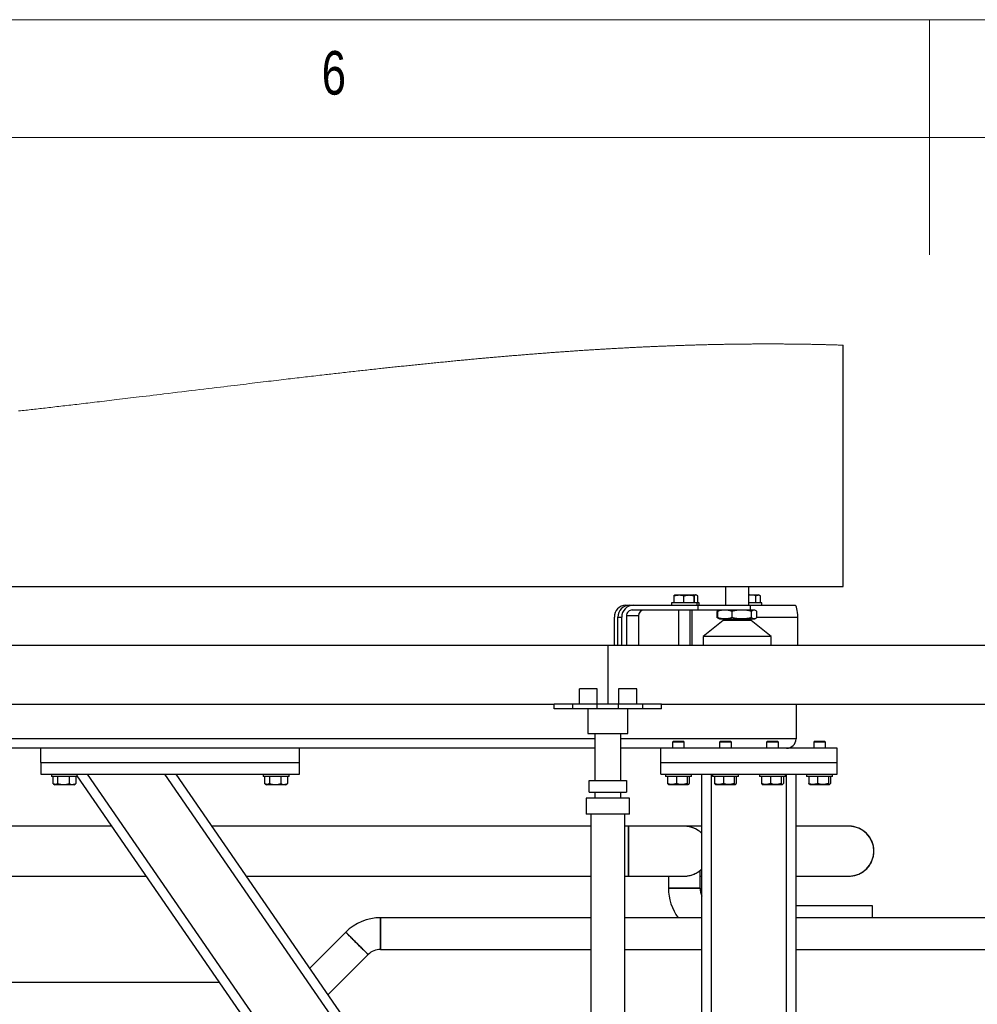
# Model space of a CAD drawing. Header units: millimetres. Extents: x 5 to 589, y 5 to 415.
# Tile 37 of 67: x 258 to 299, y 373 to 415. Entities that reach past the tile are written whole.
import ezdxf

# ---------------------------------------------------------------- set-up
doc = ezdxf.new("R2010")
doc.units = ezdxf.units.MM
doc.layers.add('NOTES', color=6, linetype='Continuous')
doc.layers.add('TRAIT-FORT', color=4, linetype='Continuous', lineweight=25)
doc.styles.add('SLDTEXTSTYLE0', font='TXT', dxfattribs={"width": 0.75})

msp = doc.modelspace()

# ---------------------------------------------------------------- linework, layer by layer
at = {"color": 7, "linetype": 'Continuous', "lineweight": 18}
for p, q in [((589, 415), (5, 415)), ((297, 415), (297, 405)), ((584, 410), (10, 410))]:
    msp.add_line(p, q, dxfattribs=at)
at = {"color": 7, "linetype": 'Continuous', "lineweight": 18, "flags": 128}
msp.add_lwpolyline([(293.329, 401.167), (293.294, 401.168), (293.258, 401.169), (293.223, 401.17), (293.188, 401.171), (293.152, 401.172), (293.117, 401.174), (293.075, 401.175), (293.034, 401.176), (292.992, 401.177), (292.95, 401.179), (292.913, 401.18), (292.876, 401.181), (292.839, 401.182), (292.802, 401.183), (292.764, 401.184), (292.727, 401.185), (292.69, 401.186), (292.653, 401.187), (292.616, 401.188), (292.578, 401.189), (292.541, 401.19), (292.504, 401.191), (292.467, 401.192), (292.43, 401.193), (292.392, 401.194), (292.355, 401.195), (292.316, 401.195), (292.277, 401.196), (292.238, 401.197), (292.199, 401.198), (292.16, 401.199), (292.121, 401.2), (292.079, 401.201), (292.036, 401.201), (291.994, 401.202), (291.951, 401.203), (291.909, 401.204), (291.866, 401.205), (291.824, 401.205), (291.785, 401.206), (291.746, 401.207), (291.707, 401.207), (291.668, 401.208), (291.629, 401.209), (291.59, 401.209), (291.551, 401.21), (291.512, 401.21), (291.473, 401.211), (291.434, 401.211), (291.395, 401.212), (291.356, 401.212), (291.319, 401.213), (291.282, 401.213), (291.245, 401.214), (291.209, 401.214), (291.172, 401.214), (291.129, 401.215), (291.087, 401.215), (291.044, 401.216), (291.002, 401.216), (290.959, 401.216), (290.916, 401.217), (290.874, 401.217), (290.835, 401.217), (290.796, 401.218), (290.757, 401.218), (290.718, 401.218), (290.679, 401.218), (290.64, 401.219), (290.601, 401.219), (290.562, 401.219), (290.523, 401.219), (290.484, 401.219), (290.445, 401.219), (290.406, 401.22), (290.369, 401.22), (290.332, 401.22), (290.295, 401.22), (290.258, 401.22), (290.222, 401.22), (290.182, 401.22), (290.143, 401.22), (290.104, 401.22), (290.065, 401.22), (290.026, 401.22), (289.987, 401.22), (289.95, 401.22), (289.914, 401.22), (289.877, 401.22), (289.84, 401.219), (289.803, 401.219), (289.762, 401.219), (289.721, 401.219), (289.68, 401.219), (289.639, 401.219), (289.598, 401.218), (289.557, 401.218), (289.516, 401.218), (289.474, 401.218), (289.432, 401.217), (289.389, 401.217), (289.347, 401.217), (289.304, 401.216), (289.261, 401.216), (289.219, 401.216), (289.176, 401.215), (289.137, 401.215), (289.098, 401.215), (289.059, 401.214), (289.02, 401.214), (288.981, 401.213), (288.942, 401.213), (288.903, 401.212), (288.864, 401.212), (288.825, 401.211), (288.785, 401.211), (288.746, 401.21), (288.707, 401.21), (288.661, 401.209), (288.615, 401.209), (288.569, 401.208), (288.523, 401.207), (288.484, 401.207), (288.445, 401.206), (288.406, 401.205), (288.367, 401.205), (288.328, 401.204), (288.289, 401.203), (288.242, 401.202), (288.196, 401.202), (288.15, 401.201), (288.104, 401.2), (288.063, 401.199), (288.022, 401.198), (287.981, 401.197), (287.94, 401.196), (287.899, 401.196), (287.857, 401.195), (287.816, 401.194), (287.775, 401.193), (287.728, 401.192), (287.681, 401.191), (287.634, 401.19), (287.587, 401.189), (287.54, 401.187), (287.494, 401.186), (287.448, 401.185), (287.402, 401.184), (287.356, 401.183), (287.309, 401.181), (287.262, 401.18), (287.215, 401.179), (287.168, 401.178), (287.121, 401.176), (287.074, 401.175), (287.027, 401.174), (286.98, 401.172), (286.933, 401.171), (286.886, 401.169), (286.839, 401.168), (286.792, 401.167), (286.744, 401.165), (286.697, 401.164), (286.654, 401.162), (286.611, 401.161), (286.568, 401.159), (286.525, 401.158), (286.482, 401.157), (286.439, 401.155), (286.396, 401.154), (286.353, 401.152), (286.311, 401.151), (286.268, 401.149), (286.225, 401.148), (286.182, 401.146), (286.14, 401.144), (286.093, 401.143), (286.046, 401.141), (285.999, 401.139), (285.952, 401.137), (285.905, 401.136), (285.858, 401.134), (285.811, 401.132), (285.764, 401.13), (285.717, 401.128), (285.67, 401.126), (285.624, 401.124), (285.578, 401.123), (285.532, 401.121), (285.485, 401.119), (285.438, 401.117), (285.391, 401.115), (285.344, 401.113), (285.297, 401.111), (285.25, 401.109), (285.204, 401.107), (285.158, 401.105), (285.112, 401.103), (285.066, 401.1), (285.019, 401.098), (284.972, 401.096), (284.924, 401.094), (284.877, 401.092), (284.83, 401.09), (284.783, 401.087), (284.736, 401.085), (284.689, 401.083), (284.642, 401.081), (284.595, 401.078), (284.548, 401.076), (284.501, 401.074), (284.455, 401.071), (284.409, 401.069), (284.362, 401.067), (284.316, 401.064), (284.269, 401.062), (284.222, 401.059), (284.175, 401.057), (284.128, 401.055), (284.081, 401.052), (284.033, 401.05), (283.986, 401.047), (283.939, 401.045), (283.892, 401.042), (283.845, 401.039), (283.798, 401.037), (283.751, 401.034), (283.704, 401.032), (283.656, 401.029), (283.605, 401.026), (283.553, 401.023), (283.501, 401.02), (283.449, 401.017), (283.397, 401.014), (283.35, 401.012), (283.303, 401.009), (283.256, 401.006), (283.209, 401.003), (283.162, 401), (283.116, 400.998), (283.069, 400.995), (283.023, 400.992), (282.977, 400.989), (282.93, 400.986), (282.883, 400.984), (282.836, 400.981), (282.788, 400.978), (282.741, 400.975), (282.694, 400.972), (282.647, 400.969), (282.6, 400.966), (282.553, 400.963), (282.505, 400.96), (282.458, 400.957), (282.411, 400.954), (282.364, 400.951), (282.317, 400.948), (282.265, 400.944), (282.213, 400.941), (282.161, 400.937), (282.109, 400.934), (282.057, 400.931), (282.01, 400.927), (281.963, 400.924), (281.916, 400.921), (281.869, 400.918), (281.821, 400.915), (281.774, 400.911), (281.727, 400.908), (281.675, 400.904), (281.623, 400.901), (281.571, 400.897), (281.519, 400.894), (281.467, 400.89), (281.416, 400.886), (281.364, 400.882), (281.312, 400.879), (281.26, 400.875), (281.208, 400.871), (281.157, 400.868), (281.106, 400.864), (281.055, 400.86), (281.004, 400.856), (280.954, 400.853), (280.904, 400.849), (280.854, 400.845), (280.804, 400.841), (280.754, 400.838), (280.704, 400.834), (280.657, 400.83), (280.61, 400.827), (280.563, 400.823), (280.516, 400.82), (280.469, 400.816), (280.416, 400.812), (280.363, 400.808), (280.311, 400.804), (280.258, 400.8), (280.206, 400.795), (280.153, 400.791), (280.1, 400.787), (280.048, 400.783), (279.995, 400.779), (279.943, 400.775), (279.89, 400.77), (279.838, 400.766), (279.785, 400.762), (279.732, 400.758), (279.68, 400.753), (279.627, 400.749), (279.572, 400.745), (279.517, 400.74), (279.462, 400.735), (279.407, 400.731), (279.352, 400.726), (279.296, 400.722), (279.244, 400.717), (279.191, 400.713), (279.139, 400.708), (279.086, 400.704), (279.033, 400.699), (278.981, 400.695), (278.928, 400.69), (278.876, 400.686), (278.82, 400.681), (278.765, 400.676), (278.71, 400.672), (278.655, 400.667), (278.6, 400.662), (278.545, 400.657), (278.49, 400.652), (278.435, 400.648), (278.379, 400.643), (278.324, 400.638), (278.269, 400.633), (278.214, 400.628), (278.162, 400.623), (278.11, 400.619), (278.058, 400.614), (278.006, 400.609), (277.954, 400.605), (277.894, 400.599), (277.834, 400.594), (277.774, 400.588), (277.714, 400.583), (277.653, 400.577), (277.593, 400.571), (277.533, 400.566), (277.478, 400.561), (277.423, 400.556), (277.368, 400.55), (277.312, 400.545), (277.257, 400.54), (277.202, 400.535), (277.147, 400.53), (277.092, 400.524), (277.037, 400.519), (276.981, 400.514), (276.926, 400.509), (276.871, 400.503), (276.806, 400.497), (276.741, 400.491), (276.676, 400.485), (276.611, 400.478), (276.545, 400.472), (276.479, 400.465), (276.412, 400.459), (276.346, 400.452), (276.28, 400.446), (276.215, 400.44), (276.15, 400.433), (276.085, 400.427), (276.02, 400.42), (275.954, 400.414), (275.887, 400.407), (275.821, 400.4), (275.754, 400.394), (275.688, 400.387), (275.622, 400.38), (275.555, 400.374), (275.485, 400.366), (275.415, 400.359), (275.345, 400.352), (275.274, 400.345), (275.204, 400.338), (275.134, 400.33), (275.068, 400.324), (275.001, 400.317), (274.935, 400.31), (274.869, 400.303), (274.803, 400.296), (274.736, 400.289), (274.67, 400.282), (274.604, 400.275), (274.538, 400.268), (274.472, 400.261), (274.406, 400.254), (274.341, 400.248), (274.276, 400.241), (274.211, 400.234), (274.145, 400.227), (274.079, 400.22), (274.012, 400.213), (273.946, 400.205), (273.88, 400.198), (273.815, 400.191), (273.75, 400.184), (273.685, 400.177), (273.62, 400.17), (273.542, 400.162), (273.465, 400.153), (273.387, 400.145), (273.31, 400.136), (273.232, 400.128), (273.155, 400.12), (273.081, 400.111), (273.007, 400.103), (272.933, 400.095), (272.859, 400.087), (272.785, 400.079), (272.711, 400.07), (272.637, 400.062), (272.563, 400.054), (272.486, 400.045), (272.408, 400.037), (272.331, 400.028), (272.253, 400.019), (272.176, 400.011), (272.098, 400.002), (272.021, 399.993), (271.943, 399.984), (271.865, 399.976), (271.788, 399.967), (271.71, 399.958), (271.633, 399.949), (271.56, 399.941), (271.487, 399.932), (271.414, 399.924), (271.341, 399.916), (271.268, 399.907), (271.178, 399.897), (271.089, 399.887), (270.999, 399.876), (270.91, 399.866), (270.82, 399.856), (270.731, 399.845), (270.646, 399.836), (270.562, 399.826), (270.477, 399.816), (270.393, 399.806), (270.309, 399.796), (270.214, 399.785), (270.12, 399.774), (270.026, 399.763), (269.932, 399.752), (269.838, 399.741), (269.743, 399.73), (269.649, 399.719), (269.555, 399.708), (269.447, 399.695), (269.34, 399.682), (269.232, 399.669), (269.124, 399.657), (269.017, 399.644), (268.909, 399.631), (268.801, 399.618), (268.683, 399.604), (268.564, 399.59), (268.446, 399.576), (268.327, 399.562), (268.209, 399.547), (268.083, 399.532), (267.958, 399.517), (267.832, 399.502), (267.706, 399.487), (267.581, 399.472), (267.455, 399.457), (267.307, 399.439), (267.159, 399.421), (267.011, 399.403), (266.863, 399.385), (266.687, 399.364), (266.51, 399.343), (266.334, 399.321), (266.158, 399.3), (265.981, 399.279), (265.805, 399.257), (265.613, 399.234), (265.42, 399.21), (265.228, 399.187), (265.036, 399.164), (264.843, 399.14), (264.651, 399.117), (264.459, 399.094), (264.308, 399.076), (264.156, 399.057), (264.005, 399.039), (263.854, 399.021), (263.703, 399.003), (263.552, 398.984), (263.401, 398.966), (263.282, 398.952), (263.164, 398.938), (263.045, 398.923), (262.927, 398.909), (262.808, 398.895), (262.692, 398.881), (262.576, 398.867), (262.459, 398.853), (262.343, 398.839), (262.239, 398.827), (262.135, 398.815), (262.031, 398.802), (261.927, 398.79), (261.823, 398.777), (261.719, 398.765), (261.616, 398.753), (261.512, 398.741), (261.417, 398.729), (261.323, 398.718), (261.229, 398.707), (261.135, 398.696), (261.04, 398.685), (260.946, 398.674), (260.852, 398.663), (260.758, 398.652), (260.673, 398.642), (260.588, 398.632), (260.504, 398.622), (260.419, 398.613), (260.335, 398.603), (260.25, 398.593), (260.165, 398.583), (260.081, 398.573), (259.996, 398.564), (259.911, 398.554), (259.827, 398.544), (259.742, 398.534), (259.658, 398.525), (259.573, 398.515), (259.495, 398.506), (259.418, 398.497), (259.34, 398.489), (259.263, 398.48), (259.185, 398.471), (259.108, 398.462), (259.034, 398.454), (258.96, 398.445), (258.886, 398.437), (258.812, 398.429), (258.738, 398.42), (258.664, 398.412), (258.59, 398.404), (258.516, 398.396), (258.438, 398.387), (258.36, 398.378), (258.283, 398.37)], dxfattribs=at)
at = {"layer": 'TRAIT-FORT', "color": 4, "linetype": 'Continuous', "lineweight": 25}
for p, q in [((293.329, 390.912), (293.329, 401.167)), ((223.329, 390.912), (293.329, 390.912)), ((288.329, 390.912), (288.329, 390.112)), ((289.329, 390.112), (289.329, 390.912)), ((286.148, 390.212), (286.148, 390.512)), ((286.179, 390.562), (286.156, 390.549)), ((286.179, 390.562), (286.986, 390.562)), ((286.563, 390.212), (286.563, 390.512)), ((287.009, 390.549), (286.986, 390.562)), ((286.986, 390.562), (287.071, 390.562)), ((286.997, 390.212), (286.997, 390.512)), ((287.017, 390.212), (287.017, 390.512)), ((287.125, 390.531), (287.071, 390.562)), ((287.153, 390.212), (287.153, 390.512)), ((289.329, 390.562), (289.733, 390.562)), ((289.627, 390.212), (289.627, 390.512)), ((289.79, 390.529), (289.733, 390.562)), ((289.816, 390.212), (289.816, 390.512)), ((284.089, 390.112), (284.252, 390.112)), ((284.252, 390.112), (284.419, 390.112)), ((284.419, 390.112), (287.165, 390.112)), ((286.032, 390.212), (286.032, 390.112)), ((286.033, 390.212), (286.032, 390.212)), ((287.132, 390.212), (286.033, 390.212)), ((287.132, 390.112), (287.132, 390.212)), ((287.217, 390.212), (287.132, 390.212)), ((287.165, 389.912), (287.165, 390.112)), ((287.165, 390.112), (289.378, 390.112)), ((287.217, 390.112), (287.217, 390.212)), ((289.451, 390.212), (289.329, 390.212)), ((289.378, 390.112), (291.291, 390.112)), ((289.378, 390.112), (289.378, 389.912)), ((289.879, 390.212), (289.451, 390.212)), ((289.879, 390.112), (289.879, 390.212)), ((283.609, 388.412), (283.609, 389.612)), ((283.753, 388.412), (283.753, 389.612)), ((283.753, 389.612), (283.92, 389.612)), ((283.92, 388.412), (283.92, 389.612)), ((284.12, 389.662), (284.12, 388.412)), ((284.634, 389.662), (284.12, 389.662)), ((287.165, 389.912), (284.369, 389.912)), ((284.634, 389.662), (284.634, 388.412)), ((286.332, 389.912), (286.332, 388.412)), ((286.832, 388.412), (286.832, 389.912)), ((286.917, 388.412), (286.917, 389.912)), ((289.378, 389.912), (287.165, 389.912)), ((287.963, 389.845), (287.963, 389.597)), ((288.03, 389.879), (287.964, 389.845)), ((287.964, 389.845), (287.964, 389.597)), ((288.03, 389.564), (287.964, 389.597)), ((287.988, 389.86), (287.978, 389.854)), ((287.978, 389.588), (287.988, 389.582)), ((288.052, 389.897), (287.988, 389.86)), ((287.992, 389.845), (287.992, 389.597)), ((288.079, 389.912), (288.052, 389.897)), ((288.605, 389.845), (288.605, 389.597)), ((289.553, 389.912), (289.378, 389.912)), ((289.441, 389.597), (289.441, 389.845)), ((289.579, 389.912), (289.553, 389.912)), ((289.606, 389.897), (289.579, 389.912)), ((289.665, 389.597), (289.665, 389.845)), ((289.665, 389.612), (291.402, 389.612)), ((291.402, 388.412), (291.402, 389.612)), ((288.235, 389.465), (287.379, 388.787)), ((287.988, 389.582), (288.052, 389.546)), ((288.052, 389.546), (288.079, 389.53)), ((288.079, 389.53), (288.299, 389.53)), ((288.235, 389.53), (288.235, 389.465)), ((289.423, 389.465), (288.235, 389.465)), ((288.299, 389.53), (289.023, 389.53)), ((289.023, 389.53), (289.553, 389.53)), ((289.423, 389.465), (289.423, 389.53)), ((290.279, 388.787), (289.423, 389.465)), ((289.553, 389.53), (289.579, 389.53)), ((289.579, 389.53), (289.606, 389.546)), ((287.379, 388.787), (287.379, 388.412)), ((290.279, 388.787), (287.379, 388.787)), ((290.279, 388.412), (290.279, 388.787)), ((253.329, 388.412), (283.329, 388.412)), ((283.329, 388.412), (283.329, 385.912)), ((283.329, 388.412), (313.329, 388.412)), ((282.128, 385.912), (282.128, 386.562)), ((282.871, 386.562), (282.128, 386.562)), ((282.871, 385.912), (282.871, 386.562)), ((283.786, 386.562), (283.786, 385.912)), ((284.561, 386.562), (283.786, 386.562)), ((284.561, 385.912), (284.561, 386.562)), ((255.611, 385.912), (281.046, 385.912)), ((281.046, 385.712), (281.046, 385.912)), ((281.846, 385.912), (281.046, 385.912)), ((281.846, 385.712), (281.846, 385.912)), ((282.871, 385.912), (281.846, 385.912)), ((282.871, 385.712), (282.871, 385.912)), ((283.786, 385.912), (282.871, 385.912)), ((283.786, 385.712), (283.786, 385.912)), ((284.811, 385.912), (283.786, 385.912)), ((284.811, 385.712), (284.811, 385.912)), ((285.611, 385.912), (284.811, 385.912)), ((285.611, 385.712), (285.611, 385.912)), ((285.611, 385.912), (311.046, 385.912)), ((291.329, 385.912), (291.329, 384.437)), ((281.846, 385.712), (281.046, 385.712)), ((282.871, 385.712), (281.846, 385.712)), ((282.479, 385.712), (282.479, 384.662)), ((283.786, 385.712), (282.871, 385.712)), ((284.811, 385.712), (283.786, 385.712)), ((284.179, 384.662), (284.179, 385.712)), ((285.611, 385.712), (284.811, 385.712)), ((282.479, 384.662), (283.329, 384.662)), ((282.779, 384.662), (282.779, 382.667)), ((283.329, 384.662), (284.179, 384.662)), ((283.879, 382.667), (283.879, 384.662)), ((282.779, 384.437), (253.879, 384.437)), ((291.329, 384.437), (283.879, 384.437)), ((286.114, 384.337), (286.079, 384.302)), ((286.079, 384.302), (286.079, 384.037)), ((286.579, 384.302), (286.079, 384.302)), ((286.114, 384.337), (286.544, 384.337)), ((286.579, 384.302), (286.544, 384.337)), ((286.579, 384.037), (286.579, 384.302)), ((288.114, 384.337), (288.079, 384.302)), ((288.079, 384.302), (288.079, 384.037)), ((288.579, 384.302), (288.079, 384.302)), ((288.114, 384.337), (288.544, 384.337)), ((288.579, 384.302), (288.544, 384.337)), ((288.579, 384.037), (288.579, 384.302)), ((290.114, 384.337), (290.079, 384.302)), ((290.079, 384.302), (290.079, 384.037)), ((290.579, 384.302), (290.079, 384.302)), ((290.114, 384.337), (290.544, 384.337)), ((290.579, 384.302), (290.544, 384.337)), ((290.579, 384.037), (290.579, 384.302)), ((292.114, 384.337), (292.079, 384.302)), ((292.079, 384.302), (292.079, 384.037)), ((292.579, 384.302), (292.079, 384.302)), ((292.114, 384.337), (292.544, 384.337)), ((292.579, 384.302), (292.544, 384.337)), ((292.579, 384.037), (292.579, 384.302)), ((259.229, 384.037), (257.429, 384.037)), ((259.229, 383.437), (259.229, 384.037)), ((270.229, 384.037), (259.229, 384.037)), ((282.779, 384.037), (270.229, 384.037)), ((270.229, 383.437), (270.229, 384.037)), ((285.579, 384.037), (283.879, 384.037)), ((285.579, 383.437), (285.579, 384.037)), ((293.079, 384.037), (285.579, 384.037)), ((290.979, 384.037), (290.979, 384.041)), ((293.079, 383.437), (293.079, 384.037)), ((259.229, 383.437), (270.229, 383.437)), ((259.229, 383.437), (259.229, 382.937)), ((270.229, 382.937), (270.229, 383.437)), ((285.579, 382.937), (285.579, 383.437)), ((285.579, 383.437), (293.079, 383.437)), ((293.079, 382.937), (293.079, 383.437)), ((259.229, 382.937), (270.229, 382.937)), ((259.679, 382.937), (259.679, 382.837)), ((260.779, 382.837), (260.779, 382.937)), ((282.604, 351.902), (261.215, 382.937)), ((282.604, 356.66), (264.494, 382.937)), ((282.604, 357.365), (264.98, 382.937)), ((268.679, 382.937), (268.679, 382.837)), ((269.779, 382.837), (269.779, 382.937)), ((285.579, 382.937), (293.079, 382.937)), ((285.779, 382.937), (285.779, 382.837)), ((286.879, 382.837), (286.879, 382.937)), ((287.329, 355.437), (287.329, 382.937)), ((287.729, 343.437), (287.729, 382.937)), ((287.779, 382.937), (287.779, 382.837)), ((288.879, 382.837), (288.879, 382.937)), ((289.779, 382.937), (289.779, 382.837)), ((290.879, 382.837), (290.879, 382.937)), ((290.929, 343.437), (290.929, 382.937)), ((291.329, 343.437), (291.329, 382.937)), ((291.779, 382.937), (291.779, 382.837)), ((292.879, 382.837), (292.879, 382.937)), ((260.779, 382.837), (259.679, 382.837)), ((259.74, 382.837), (259.74, 382.538)), ((259.762, 382.524), (259.825, 382.487)), ((260.557, 382.487), (259.825, 382.487)), ((259.943, 382.837), (259.943, 382.538)), ((260.431, 382.837), (260.431, 382.538)), ((260.633, 382.487), (260.557, 382.487)), ((260.633, 382.487), (260.696, 382.524)), ((260.695, 382.525), (260.717, 382.538)), ((260.717, 382.837), (260.717, 382.538)), ((282.604, 351.197), (260.779, 382.865)), ((269.779, 382.837), (268.679, 382.837)), ((268.74, 382.837), (268.74, 382.538)), ((268.762, 382.524), (268.825, 382.487)), ((269.557, 382.487), (268.825, 382.487)), ((268.943, 382.837), (268.943, 382.538)), ((269.431, 382.837), (269.431, 382.538)), ((269.633, 382.487), (269.557, 382.487)), ((269.633, 382.487), (269.696, 382.524)), ((269.695, 382.525), (269.717, 382.538)), ((269.717, 382.837), (269.717, 382.538)), ((282.541, 382.167), (282.541, 382.667)), ((282.541, 382.667), (284.116, 382.667)), ((284.116, 382.667), (284.116, 382.167)), ((286.879, 382.837), (285.779, 382.837)), ((285.867, 382.837), (285.867, 382.538)), ((285.896, 382.504), (285.925, 382.487)), ((286.733, 382.487), (285.925, 382.487)), ((286.242, 382.837), (286.242, 382.538)), ((286.703, 382.837), (286.703, 382.538)), ((286.733, 382.487), (286.762, 382.504)), ((286.791, 382.837), (286.791, 382.538)), ((288.879, 382.837), (287.779, 382.837)), ((287.867, 382.837), (287.867, 382.538)), ((287.896, 382.504), (287.925, 382.487)), ((288.733, 382.487), (287.925, 382.487)), ((288.242, 382.837), (288.242, 382.538)), ((288.703, 382.837), (288.703, 382.538)), ((288.733, 382.487), (288.762, 382.504)), ((288.791, 382.837), (288.791, 382.538)), ((290.879, 382.837), (289.779, 382.837)), ((289.867, 382.837), (289.867, 382.538)), ((289.896, 382.504), (289.925, 382.487)), ((290.733, 382.487), (289.925, 382.487)), ((290.242, 382.837), (290.242, 382.538)), ((290.703, 382.837), (290.703, 382.538)), ((290.733, 382.487), (290.762, 382.504)), ((290.791, 382.837), (290.791, 382.538)), ((292.879, 382.837), (291.779, 382.837)), ((291.867, 382.837), (291.867, 382.538)), ((291.896, 382.504), (291.925, 382.487)), ((292.733, 382.487), (291.925, 382.487)), ((292.242, 382.837), (292.242, 382.538)), ((292.703, 382.837), (292.703, 382.538)), ((292.733, 382.487), (292.762, 382.504)), ((292.791, 382.837), (292.791, 382.538)), ((282.541, 382.167), (284.116, 382.167)), ((282.779, 382.167), (282.779, 381.917)), ((283.879, 381.917), (283.879, 382.167)), ((282.404, 381.917), (282.404, 381.242)), ((283.329, 381.917), (282.404, 381.917)), ((284.254, 381.917), (283.329, 381.917)), ((284.254, 381.242), (284.254, 381.917)), ((283.329, 381.242), (282.404, 381.242)), ((282.604, 381.242), (282.604, 338.912)), ((284.254, 381.242), (283.329, 381.242)), ((284.054, 338.912), (284.054, 381.242)), ((262.255, 380.722), (254.402, 380.722)), ((282.604, 380.722), (266.506, 380.722)), ((284.204, 380.722), (284.054, 380.722)), ((286.579, 380.722), (284.204, 380.722)), ((284.204, 378.602), (284.204, 380.722)), ((284.204, 380.719), (284.204, 379.662)), ((287.329, 380.722), (286.579, 380.722)), ((293.579, 380.722), (291.329, 380.722)), ((284.204, 379.662), (284.204, 378.604)), ((287.251, 378.087), (287.251, 378.843)), ((254.054, 378.602), (263.716, 378.602)), ((267.967, 378.602), (282.604, 378.602)), ((284.054, 378.602), (284.204, 378.602)), ((284.204, 378.602), (286.579, 378.602)), ((285.906, 378.602), (285.906, 378.087)), ((287.251, 378.602), (287.329, 378.602)), ((291.329, 378.602), (293.579, 378.602)), ((285.906, 378.087), (286.579, 378.087)), ((287.251, 378.087), (285.906, 378.087)), ((286.579, 378.087), (287.251, 378.087)), ((294.579, 377.335), (291.329, 377.335)), ((294.579, 376.835), (294.579, 377.335)), ((282.604, 376.835), (273.669, 376.835)), ((273.669, 376.835), (273.669, 375.49)), ((273.669, 375.49), (273.669, 376.835)), ((287.329, 376.835), (284.054, 376.835)), ((312.604, 376.835), (291.329, 376.835)), ((272.186, 376.221), (270.66, 374.695)), ((273.669, 375.49), (282.604, 375.49)), ((284.054, 375.49), (287.329, 375.49)), ((291.329, 375.49), (312.604, 375.49)), ((271.436, 373.569), (273.137, 375.27)), ((266.83, 374.085), (254.054, 374.085))]:
    msp.add_line(p, q, dxfattribs=at)
at = {"layer": 'TRAIT-FORT', "color": 4, "linetype": 'Continuous', "lineweight": 25, "flags": 128}
for points in [[(291.402, 389.612), (291.4, 389.71), (291.394, 389.804), (291.384, 389.89), (291.37, 389.966), (291.353, 390.028), (291.334, 390.074), (291.313, 390.103), (291.291, 390.112)], [(273.137, 375.27), (273.131, 375.276), (273.111, 375.295), (273.08, 375.327), (273.037, 375.37), (272.984, 375.423), (272.922, 375.485), (272.852, 375.554), (272.778, 375.628), (272.701, 375.706), (272.622, 375.784), (272.545, 375.862), (272.47, 375.936), (272.401, 376.005), (272.339, 376.067), (272.286, 376.12), (272.243, 376.163), (272.212, 376.195), (272.192, 376.214), (272.186, 376.221)]]:
    msp.add_lwpolyline(points, dxfattribs=at)
at = {"layer": 'TRAIT-FORT', "color": 4, "linetype": 'Continuous', "lineweight": 25}
for centre, radius, start, end in [((284.099, 389.622), 0.49, 91.1718, 181.1278), ((284.253, 389.613), 0.5, 90.0434, 180.0455), ((284.42, 389.613), 0.5, 90.0434, 180.0448), ((284.369, 389.663), 0.25, 90.0419, 180.0456), ((284.88, 389.667), 0.245, 91.1713, 181.1276), ((290.929, 384.437), 0.4, 270.0025, 359.9983), ((290.929, 384.437), 0.4, 270.0025, 359.9983), ((286.579, 379.662), 1.06, 44.9655, 89.9988), ((293.579, 379.662), 1.06, 270.0002, 89.9998), ((286.579, 379.662), 1.06, 269.9993, 315.038), ((288.004, 378.087), 2.098, 180.0017, 216.6649), ((288.004, 378.087), 0.752, 180.0103, 206.2336), ((273.669, 374.737), 2.097, 89.9999, 134.998), ((273.669, 374.737), 0.753, 90.0123, 134.9866)]:
    msp.add_arc(centre, radius, start, end, dxfattribs=at)
for points, knots in [([(286.148, 390.512), (286.184, 390.523), (286.256, 390.545), (286.365, 390.554), (286.468, 390.541), (286.531, 390.522), (286.563, 390.512)], [0, 0, 0, 0, 0.265641, 0.534718, 0.764267, 1, 1, 1, 1]), ([(286.148, 390.512), (286.148, 390.522), (286.149, 390.535), (286.156, 390.546), (286.157, 390.548)], [0, 0, 0, 0, 0.791383, 1, 1, 1, 1]), ([(286.563, 390.512), (286.576, 390.516), (286.604, 390.525), (286.645, 390.535), (286.687, 390.543), (286.725, 390.548), (286.757, 390.55), (286.785, 390.55), (286.813, 390.549), (286.841, 390.547), (286.869, 390.544), (286.897, 390.539), (286.925, 390.533), (286.959, 390.524), (286.983, 390.517), (286.997, 390.512)], [0, 0, 0, 0, 0.096361, 0.192629, 0.289354, 0.386183, 0.448696, 0.511295, 0.574229, 0.637318, 0.70165, 0.766174, 0.831054, 0.896151, 1, 1, 1, 1]), ([(287.017, 390.512), (287.016, 390.521), (287.016, 390.532), (287.006, 390.555), (287, 390.53), (286.998, 390.52), (286.997, 390.512)], [0, 0, 0, 0, 0.37233, 0.504223, 0.658795, 1, 1, 1, 1]), ([(287.153, 390.512), (287.138, 390.523), (287.109, 390.544), (287.059, 390.553), (287.026, 390.546), (287.014, 390.539), (287.014, 390.538)], [0, 0, 0, 0, 0.370283, 0.705847, 0.996528, 1, 1, 1, 1]), ([(289.627, 390.512), (289.585, 390.523), (289.499, 390.544), (289.398, 390.554), (289.341, 390.548), (289.329, 390.546)], [0, 0, 0, 0, 0.433251, 0.87575, 1, 1, 1, 1]), ([(289.627, 390.512), (289.643, 390.523), (289.673, 390.544), (289.726, 390.554), (289.775, 390.54), (289.801, 390.522), (289.816, 390.512)], [0, 0, 0, 0, 0.277679, 0.531957, 0.751874, 1, 1, 1, 1]), ([(288.299, 389.912), (288.247, 389.909), (288.142, 389.902), (288.043, 389.865), (287.992, 389.845)], [0, 0, 0, 0, 0.489315, 1, 1, 1, 1]), ([(287.992, 389.845), (288.008, 389.866), (288.026, 389.887), (288.051, 389.895), (288.052, 389.896)], [0, 0, 0, 0, 0.931139, 1, 1, 1, 1]), ([(288.299, 389.53), (288.247, 389.533), (288.142, 389.541), (288.043, 389.578), (287.992, 389.597)], [0, 0, 0, 0, 0.489315, 1, 1, 1, 1]), ([(287.992, 389.597), (288.008, 389.577), (288.026, 389.555), (288.051, 389.547), (288.052, 389.547)], [0, 0, 0, 0, 0.931139, 1, 1, 1, 1]), ([(288.605, 389.845), (288.555, 389.864), (288.457, 389.902), (288.351, 389.909), (288.299, 389.912)], [0, 0, 0, 0, 0.500681, 1, 1, 1, 1]), ([(288.605, 389.597), (288.555, 389.578), (288.457, 389.541), (288.351, 389.534), (288.299, 389.53)], [0, 0, 0, 0, 0.500681, 1, 1, 1, 1]), ([(289.023, 389.912), (288.953, 389.909), (288.811, 389.902), (288.674, 389.865), (288.605, 389.845)], [0, 0, 0, 0, 0.4941282, 1, 1, 1, 1]), ([(289.023, 389.53), (288.953, 389.533), (288.811, 389.54), (288.674, 389.578), (288.605, 389.597)], [0, 0, 0, 0, 0.4941282, 1, 1, 1, 1]), ([(289.441, 389.845), (289.373, 389.864), (289.236, 389.902), (289.095, 389.909), (289.023, 389.912)], [0, 0, 0, 0, 0.495847, 1, 1, 1, 1]), ([(289.441, 389.597), (289.373, 389.578), (289.236, 389.54), (289.095, 389.533), (289.023, 389.53)], [0, 0, 0, 0, 0.495847, 1, 1, 1, 1]), ([(289.553, 389.912), (289.534, 389.908), (289.489, 389.898), (289.459, 389.864), (289.441, 389.845)], [0, 0, 0, 0, 0.440429, 1, 1, 1, 1]), ([(289.553, 389.53), (289.534, 389.534), (289.489, 389.544), (289.459, 389.578), (289.441, 389.597)], [0, 0, 0, 0, 0.440429, 1, 1, 1, 1]), ([(289.665, 389.845), (289.648, 389.864), (289.618, 389.898), (289.573, 389.908), (289.553, 389.912)], [0, 0, 0, 0, 0.549843, 1, 1, 1, 1]), ([(289.665, 389.597), (289.648, 389.578), (289.618, 389.545), (289.573, 389.534), (289.553, 389.53)], [0, 0, 0, 0, 0.549843, 1, 1, 1, 1]), ([(259.943, 382.538), (259.926, 382.527), (259.893, 382.506), (259.837, 382.496), (259.784, 382.509), (259.756, 382.528), (259.74, 382.538)], [0, 0, 0, 0, 0.275923, 0.532371, 0.753678, 1, 1, 1, 1]), ([(259.943, 382.538), (259.985, 382.527), (260.071, 382.505), (260.198, 382.496), (260.319, 382.508), (260.394, 382.528), (260.431, 382.538)], [0, 0, 0, 0, 0.264627, 0.534939, 0.765316, 1, 1, 1, 1]), ([(260.431, 382.538), (260.467, 382.522), (260.526, 382.498), (260.616, 382.5), (260.675, 382.518), (260.708, 382.533), (260.717, 382.538)], [0, 0, 0, 0, 0.388179, 0.633857, 0.892926, 1, 1, 1, 1]), ([(268.943, 382.538), (268.926, 382.527), (268.893, 382.506), (268.837, 382.496), (268.784, 382.509), (268.756, 382.528), (268.74, 382.538)], [0, 0, 0, 0, 0.2759046, 0.5323853, 0.7536967, 1, 1, 1, 1]), ([(268.943, 382.538), (268.985, 382.527), (269.071, 382.505), (269.198, 382.496), (269.319, 382.508), (269.394, 382.528), (269.431, 382.538)], [0, 0, 0, 0, 0.264638, 0.534951, 0.765328, 1, 1, 1, 1]), ([(269.431, 382.538), (269.467, 382.522), (269.526, 382.498), (269.616, 382.5), (269.675, 382.518), (269.708, 382.533), (269.717, 382.538)], [0, 0, 0, 0, 0.388178, 0.633856, 0.892944, 1, 1, 1, 1]), ([(286.242, 382.538), (286.194, 382.522), (286.116, 382.497), (286, 382.5), (285.923, 382.517), (285.88, 382.533), (285.867, 382.538)], [0, 0, 0, 0, 0.386545, 0.636194, 0.89517, 1, 1, 1, 1]), ([(285.897, 382.506), (285.894, 382.507), (285.88, 382.514), (285.873, 382.528), (285.867, 382.538)], [0, 0, 0, 0, 0.250588, 1, 1, 1, 1]), ([(286.703, 382.538), (286.663, 382.527), (286.582, 382.505), (286.462, 382.496), (286.347, 382.508), (286.277, 382.528), (286.242, 382.538)], [0, 0, 0, 0, 0.264933, 0.534875, 0.764992, 1, 1, 1, 1]), ([(286.703, 382.538), (286.71, 382.527), (286.721, 382.509), (286.75, 382.495), (286.775, 382.513), (286.785, 382.528), (286.791, 382.538)], [0, 0, 0, 0, 0.3096929, 0.5242387, 0.7197162, 1, 1, 1, 1]), ([(288.242, 382.538), (288.194, 382.522), (288.116, 382.497), (288, 382.5), (287.923, 382.517), (287.88, 382.533), (287.867, 382.538)], [0, 0, 0, 0, 0.38653, 0.636194, 0.89517, 1, 1, 1, 1]), ([(287.897, 382.506), (287.894, 382.507), (287.88, 382.514), (287.873, 382.528), (287.867, 382.538)], [0, 0, 0, 0, 0.250588, 1, 1, 1, 1]), ([(288.703, 382.538), (288.663, 382.527), (288.582, 382.505), (288.462, 382.496), (288.347, 382.508), (288.277, 382.528), (288.242, 382.538)], [0, 0, 0, 0, 0.264942, 0.534868, 0.764995, 1, 1, 1, 1]), ([(288.703, 382.538), (288.71, 382.527), (288.721, 382.509), (288.75, 382.495), (288.775, 382.513), (288.785, 382.528), (288.791, 382.538)], [0, 0, 0, 0, 0.309671, 0.524224, 0.719707, 1, 1, 1, 1]), ([(290.242, 382.538), (290.194, 382.522), (290.116, 382.497), (290, 382.5), (289.923, 382.517), (289.88, 382.533), (289.867, 382.538)], [0, 0, 0, 0, 0.38654, 0.6362, 0.895156, 1, 1, 1, 1]), ([(289.897, 382.506), (289.894, 382.507), (289.88, 382.514), (289.873, 382.528), (289.867, 382.538)], [0, 0, 0, 0, 0.250588, 1, 1, 1, 1]), ([(290.703, 382.538), (290.663, 382.527), (290.582, 382.505), (290.462, 382.496), (290.347, 382.508), (290.277, 382.528), (290.242, 382.538)], [0, 0, 0, 0, 0.264946, 0.534875, 0.764992, 1, 1, 1, 1]), ([(290.703, 382.538), (290.71, 382.527), (290.721, 382.509), (290.75, 382.495), (290.775, 382.513), (290.785, 382.528), (290.791, 382.538)], [0, 0, 0, 0, 0.309698, 0.5242, 0.719681, 1, 1, 1, 1]), ([(292.242, 382.538), (292.194, 382.522), (292.116, 382.497), (292, 382.5), (291.923, 382.517), (291.88, 382.533), (291.867, 382.538)], [0, 0, 0, 0, 0.38654, 0.636185, 0.895156, 1, 1, 1, 1]), ([(291.897, 382.506), (291.894, 382.507), (291.88, 382.514), (291.873, 382.528), (291.867, 382.538)], [0, 0, 0, 0, 0.250568, 1, 1, 1, 1]), ([(292.703, 382.538), (292.663, 382.527), (292.582, 382.505), (292.462, 382.496), (292.347, 382.508), (292.277, 382.528), (292.242, 382.538)], [0, 0, 0, 0, 0.2649334, 0.534875, 0.7649917, 1, 1, 1, 1]), ([(292.703, 382.538), (292.71, 382.527), (292.721, 382.509), (292.75, 382.495), (292.775, 382.513), (292.785, 382.528), (292.791, 382.538)], [0, 0, 0, 0, 0.309693, 0.524239, 0.719716, 1, 1, 1, 1]), ([(287.329, 380.407), (287.315, 380.422), (287.26, 380.483), (287.144, 380.564), (286.985, 380.648), (286.814, 380.7), (286.676, 380.724), (286.598, 380.72), (286.578, 380.719)], [0, 0, 0, 0, 0.075298, 0.291887, 0.502381, 0.718972, 0.929468, 1, 1, 1, 1]), ([(293.579, 378.606), (293.62, 378.606), (293.72, 378.606), (293.877, 378.641), (294.044, 378.704), (294.199, 378.796), (294.335, 378.912), (294.45, 379.05), (294.541, 379.205), (294.604, 379.373), (294.634, 379.528), (294.642, 379.684), (294.629, 379.84), (294.584, 380.013), (294.511, 380.178), (294.412, 380.326), (294.288, 380.457), (294.145, 380.565), (293.985, 380.648), (293.814, 380.7), (293.676, 380.724), (293.598, 380.72), (293.578, 380.719)], [0, 0, 0, 0, 0.03694, 0.089853, 0.1443, 0.197214, 0.251662, 0.304574, 0.359023, 0.411939, 0.466384, 0.499911, 0.552823, 0.607273, 0.660184, 0.714633, 0.767548, 0.821996, 0.874909, 0.929357, 0.98227, 1, 1, 1, 1]), ([(286.579, 378.606), (286.62, 378.606), (286.72, 378.606), (286.877, 378.641), (287.044, 378.704), (287.198, 378.795), (287.285, 378.874), (287.329, 378.914)], [0, 0, 0, 0, 0.1476073, 0.3590388, 0.576604, 0.7880468, 1, 1, 1, 1]), ([(272.186, 376.221), (272.188, 376.218), (272.197, 376.209), (272.217, 376.19), (272.249, 376.157), (272.293, 376.113), (272.348, 376.059), (272.411, 375.995), (272.482, 375.925), (272.557, 375.849), (272.636, 375.77), (272.715, 375.691), (272.793, 375.613), (272.867, 375.539), (272.936, 375.471), (272.996, 375.411), (273.047, 375.36), (273.087, 375.32), (273.115, 375.292), (273.13, 375.276), (273.136, 375.27), (273.137, 375.27)], [0, 0, 0, 0, 0.0068939, 0.0281866, 0.0620826, 0.1095628, 0.1666411, 0.2349564, 0.3087838, 0.3902414, 0.4724824, 0.5578915, 0.6392896, 0.7190174, 0.790388, 0.8554539, 0.9087499, 0.9518086, 0.981023, 0.9972299, 1, 1, 1, 1])]:
    msp.add_open_spline(points, degree=3, knots=knots, dxfattribs=at)

# ---------------------------------------------------------------- texts
at = {"layer": 'NOTES', "color": 211, "insert": (271.167, 413.668), "char_height": 1.852, "attachment_point": 1, "style": 'SLDTEXTSTYLE0'}
msp.add_mtext('6', dxfattribs=at)

doc.saveas('drawing.dxf')
